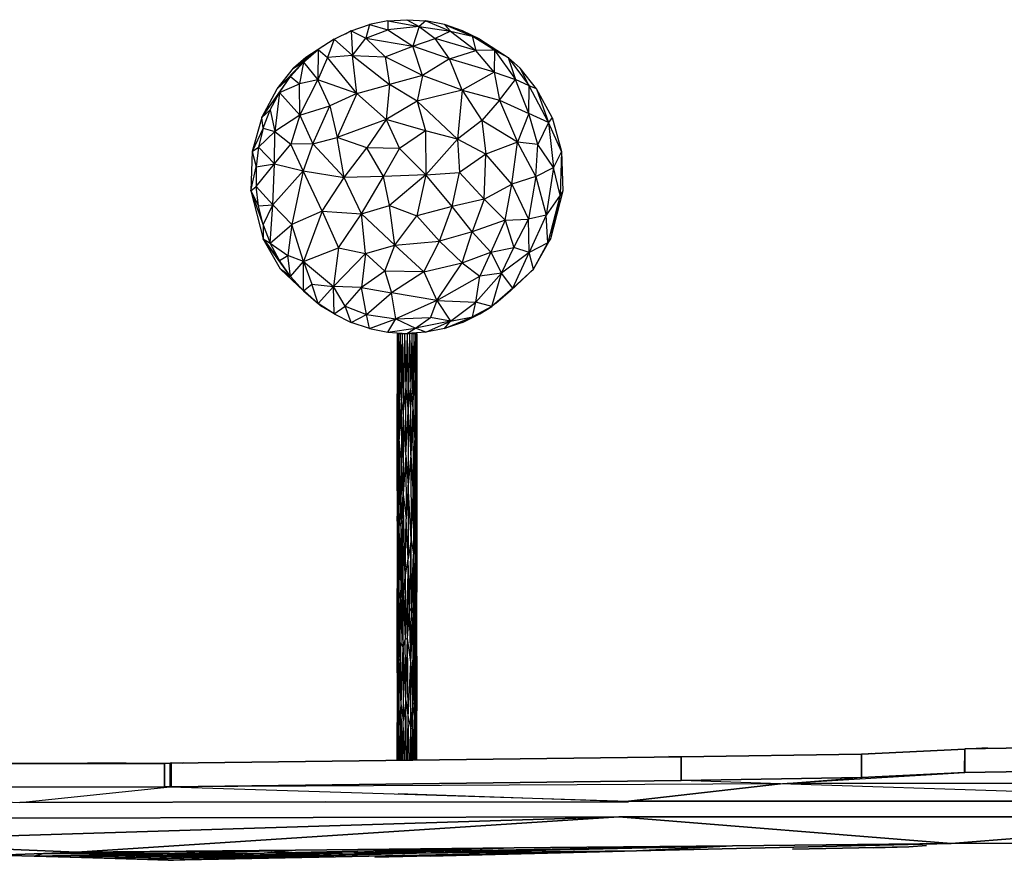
# Model space of a CAD drawing. Extents: x -805 to 3526, y -961 to 1039.
# Tile 5 of 256: x -794.73 to -789.71, y 30.08 to 34.37. Entities that reach past the tile are written whole.
import ezdxf

# ---------------------------------------------------------------- set-up
doc = ezdxf.new("R2010")
doc.units = 0
doc.layers.get('0').update_dxf_attribs({"color": 251})
for name, color, linetype in [('Block 1 cm', 251, 'Continuous'), ('Schnit 1 N', 251, 'Continuous'), ('Schnitt 1', 251, 'Continuous')]:
    doc.layers.add(name, color=color, linetype=linetype)

# ---------------------------------------------------------------- blocks, each defined once
blk = doc.blocks.new('Schnitt 1 cm')
at = {"layer": 'Schnitt 1'}
for p, q in [((52.4939, -2.7176), (51.4283, -2.702)), ((52.4939, -2.7176), (52.3773, -2.7106)), ((52.4941, -2.8376), (52.4939, -2.7176)), ((53.0208, -2.7444), (52.4939, -2.7188)), ((52.4939, -2.7188), (52.4939, -2.8388)), ((53.0208, -2.7444), (52.9696, -2.7405)), ((53.0208, -2.8644), (53.0208, -2.7445)), ((53.9392, -2.7593), (53.0208, -2.7445)), ((53.0208, -2.7445), (53.0208, -2.8645)), ((53.9392, -2.7593), (54.0021, -2.7573)), ((56.5413, -2.7916), (53.9392, -2.7593)), ((53.9392, -2.7593), (53.9392, -2.8793)), ((53.9392, -2.8793), (53.9392, -2.7593)), ((56.5413, -2.7916), (56.4793, -2.788)), ((56.5398, -2.7885), (56.5455, -2.7916)), ((56.5413, -2.7916), (56.5412, -2.9116)), ((56.5413, -2.9116), (56.5413, -2.7916)), ((56.5455, -2.7916), (56.5413, -2.7916)), ((56.5454, -2.9116), (56.5455, -2.7916)), ((56.5749, -2.7917), (56.5455, -2.7916)), ((56.5455, -2.7916), (56.5455, -2.9116)), ((56.5749, -2.7917), (56.9652, -2.7896)), ((58.8898, -2.7956), (56.5749, -2.7917)), ((56.5749, -2.7917), (56.5749, -2.9117)), ((56.5749, -2.9117), (56.5749, -2.7917)), ((51.4284, -2.822), (52.4941, -2.8376)), ((52.4939, -2.8388), (52.4672, -2.8372)), ((52.4939, -2.8388), (53.0208, -2.8644)), ((53.0208, -2.8645), (53.0167, -2.8642)), ((53.0208, -2.8645), (53.9392, -2.8793)), ((53.9392, -2.8793), (56.5413, -2.9116)), ((56.5412, -2.9116), (56.5454, -2.9116)), ((56.5455, -2.9116), (56.5749, -2.9117)), ((56.5749, -2.9117), (58.8898, -2.9156))]:
    blk.add_line(p, q, dxfattribs=at)
blk = doc.blocks.new('Schnitt 1 N')
at = {"layer": 'Schnit 1 N'}
for p, q in [((-50450.2, -2278.8), (-50358.1, -2247.7)), ((-50358.1, -2247.7), (-50376.2, -2316.3)), ((-50263.1, -2228.9), (-50358.1, -2247.7)), ((-50358.1, -2247.7), (-50263.3, -2274.6)), ((-50263.1, -2228.9), (-50263.3, -2274.6)), ((-50104.3, -2257), (-50263.3, -2274.6)), ((-50263.1, -2228.9), (-50166.5, -2222.6)), ((-50263.1, -2228.9), (-50104.3, -2257)), ((-50166.5, -2222.6), (-50069.9, -2228.9)), ((-50166.5, -2222.6), (-50104.3, -2257)), ((-50104.3, -2257), (-50136.3, -2357.6)), ((-50069.9, -2228.9), (-50104.3, -2257)), ((-50104.3, -2257), (-49944.9, -2280.5)), ((-50104.3, -2257), (-50021.7, -2318.5)), ((-49974.8, -2247.7), (-50069.9, -2228.9)), ((-50069.9, -2228.9), (-49944.9, -2280.5)), ((-49882.7, -2278.8), (-49974.8, -2247.7)), ((-49974.8, -2247.7), (-49944.9, -2280.5)), ((-49974.8, -2247.7), (-49833.3, -2306.1)), ((-50537.8, -2321.5), (-50450.2, -2278.8)), ((-50450.2, -2278.8), (-50479.7, -2296.7)), ((-50450.2, -2278.8), (-50463.4, -2286)), ((-50450.2, -2278.8), (-50443.5, -2405.6)), ((-50450.2, -2278.8), (-50376.2, -2316.3)), ((-50376.2, -2316.3), (-50263.3, -2274.6)), ((-50263.3, -2274.6), (-50136.3, -2357.6)), ((-49944.9, -2280.5), (-50021.7, -2318.5)), ((-49944.9, -2280.5), (-49833.3, -2306.1)), ((-49944.9, -2280.5), (-49815.5, -2380.3)), ((-49795.2, -2321.5), (-49882.7, -2278.8)), ((-49882.7, -2278.8), (-49878.3, -2281.5)), ((-49882.7, -2278.8), (-49833.3, -2306.1)), ((-49719.7, -2377.6), (-49833.3, -2306.1)), ((-49833.3, -2306.1), (-49815.5, -2380.3)), ((-50537.8, -2321.5), (-50682, -2414.9)), ((-50537.8, -2321.5), (-50619.5, -2375.4)), ((-50537.8, -2321.5), (-50571.6, -2415.5)), ((-50537.8, -2321.5), (-50443.5, -2405.6)), ((-50443.5, -2405.6), (-50376.2, -2316.3)), ((-50376.2, -2316.3), (-50277.5, -2411.5)), ((-50376.2, -2316.3), (-50136.3, -2357.6)), ((-50277.5, -2411.5), (-50136.3, -2357.6)), ((-50136.3, -2357.6), (-50021.7, -2318.5)), ((-49949.1, -2422.8), (-50136.3, -2357.6)), ((-50087.5, -2507.1), (-50136.3, -2357.6)), ((-49949.1, -2422.8), (-50021.7, -2318.5)), ((-49815.5, -2380.3), (-50021.7, -2318.5)), ((-49795.2, -2321.5), (-49650.9, -2414.9)), ((-49795.2, -2321.5), (-49719.7, -2377.6)), ((-50744.6, -2469.9), (-50619.5, -2375.4)), ((-50694.1, -2439.4), (-50619.5, -2375.4)), ((-50682, -2414.9), (-50619.5, -2375.4)), ((-50619.5, -2375.4), (-50620.7, -2528.8)), ((-50619.5, -2375.4), (-50571.6, -2415.5)), ((-50443.5, -2405.6), (-50571.6, -2415.5)), ((-50422.2, -2599.6), (-50443.5, -2405.6)), ((-50443.5, -2405.6), (-50277.5, -2411.5)), ((-50443.5, -2405.6), (-50255.6, -2552.6)), ((-49949.1, -2422.8), (-49815.5, -2380.3)), ((-49719.7, -2377.6), (-49815.5, -2380.3)), ((-49721.6, -2490.4), (-49815.5, -2380.3)), ((-49734, -2369), (-49719.7, -2377.6)), ((-49719.7, -2377.6), (-49721.6, -2490.4)), ((-49719.7, -2377.6), (-49650.9, -2414.9)), ((-49719.7, -2377.6), (-49613, -2528.3)), ((-50827.5, -2576), (-50694.1, -2439.4)), ((-50760.3, -2512.7), (-50694.1, -2439.4)), ((-50682, -2414.9), (-50744.6, -2469.9)), ((-50744.6, -2469.9), (-50694.1, -2439.4)), ((-50694.1, -2439.4), (-50715.1, -2550.4)), ((-50694.1, -2439.4), (-50620.7, -2528.8)), ((-50571.6, -2415.5), (-50620.7, -2528.8)), ((-50422.2, -2599.6), (-50571.6, -2415.5)), ((-50087.5, -2507.1), (-50277.5, -2411.5)), ((-50277.5, -2411.5), (-50255.6, -2552.6)), ((-49949.1, -2422.8), (-50087.5, -2507.1)), ((-49721.6, -2490.4), (-49949.1, -2422.8)), ((-49884.2, -2581.5), (-49949.1, -2422.8)), ((-49650.9, -2414.9), (-49588.3, -2469.9)), ((-49650.9, -2414.9), (-49542.4, -2560.7)), ((-49650.9, -2414.9), (-49613, -2528.3)), ((-50827.5, -2576), (-50744.6, -2469.9)), ((-50087.5, -2507.1), (-50255.6, -2552.6)), ((-50087.5, -2507.1), (-50115.1, -2638.1)), ((-49884.2, -2581.5), (-50087.5, -2507.1)), ((-49721.6, -2490.4), (-49884.2, -2581.5)), ((-49721.6, -2490.4), (-49695.1, -2633.7)), ((-49721.6, -2490.4), (-49613, -2528.3)), ((-49505.4, -2576), (-49588.3, -2469.9)), ((-49542.4, -2560.7), (-49588.3, -2469.9)), ((-50907.3, -2720.8), (-50760.3, -2512.7)), ((-50760.3, -2512.7), (-50827.5, -2576)), ((-50817.2, -2593.9), (-50760.3, -2512.7)), ((-50817.2, -2593.9), (-50715.1, -2550.4)), ((-50760.3, -2512.7), (-50715.1, -2550.4)), ((-50620.7, -2528.8), (-50715.1, -2550.4)), ((-50712.9, -2708.9), (-50715.1, -2550.4)), ((-50712.9, -2708.9), (-50620.7, -2528.8)), ((-50422.2, -2599.6), (-50620.7, -2528.8)), ((-50560.2, -2661.6), (-50620.7, -2528.8)), ((-50422.2, -2599.6), (-50255.6, -2552.6)), ((-50255.6, -2552.6), (-50273.2, -2731.8)), ((-50115.1, -2638.1), (-50255.6, -2552.6)), ((-49695.1, -2633.7), (-49613, -2528.3)), ((-49544.5, -2701.4), (-49613, -2528.3)), ((-49542.4, -2560.7), (-49613, -2528.3)), ((-49544.5, -2701.4), (-49542.4, -2560.7)), ((-49505.4, -2576), (-49542.4, -2560.7)), ((-49444.1, -2746.7), (-49542.4, -2560.7)), ((-50907.3, -2720.8), (-50827.5, -2576)), ((-50907.3, -2720.8), (-50817.2, -2593.9)), ((-50863.9, -2682), (-50817.2, -2593.9)), ((-50817.2, -2593.9), (-50840, -2793.1)), ((-50817.2, -2593.9), (-50712.9, -2708.9)), ((-50422.2, -2599.6), (-50560.2, -2661.6)), ((-50422.2, -2599.6), (-50521.6, -2823.9)), ((-50422.2, -2599.6), (-50273.2, -2731.8)), ((-49884.2, -2581.5), (-50115.1, -2638.1)), ((-49884.2, -2581.5), (-49907.8, -2831.4)), ((-49884.2, -2581.5), (-49695.1, -2633.7)), ((-49884.2, -2581.5), (-49784.5, -2737.6)), ((-49425.6, -2720.8), (-49505.4, -2576)), ((-49505.4, -2576), (-49444.1, -2746.7)), ((-50115.1, -2638.1), (-50273.2, -2731.8)), ((-50115.1, -2638.1), (-49907.8, -2831.4)), ((-50115.1, -2638.1), (-50072.4, -2789.7)), ((-49695.1, -2633.7), (-49784.5, -2737.6)), ((-49695.1, -2633.7), (-49544.5, -2701.4)), ((-49695.1, -2633.7), (-49602.9, -2847.8)), ((-50907.3, -2720.8), (-50863.9, -2682)), ((-50899.5, -2775.4), (-50863.9, -2682)), ((-50863.9, -2682), (-50840, -2793.1)), ((-50712.9, -2708.9), (-50840, -2793.1)), ((-50712.9, -2708.9), (-50758, -2856.8)), ((-50712.9, -2708.9), (-50560.2, -2661.6)), ((-50712.9, -2708.9), (-50647.1, -2855.2)), ((-50647.1, -2855.2), (-50560.2, -2661.6)), ((-50560.2, -2661.6), (-50521.6, -2823.9)), ((-49544.5, -2701.4), (-49602.9, -2847.8)), ((-49444.1, -2746.7), (-49544.5, -2701.4)), ((-49499.4, -2858.4), (-49544.5, -2701.4)), ((-50907.3, -2720.8), (-50955.5, -2895.2)), ((-50899.5, -2775.4), (-50907.3, -2720.8)), ((-50273.2, -2731.8), (-50521.6, -2823.9)), ((-50273.2, -2731.8), (-50371, -2876.4)), ((-50072.4, -2789.7), (-50273.2, -2731.8)), ((-50273.2, -2731.8), (-50204, -2880.3)), ((-49784.5, -2737.6), (-49907.8, -2831.4)), ((-49602.9, -2847.8), (-49784.5, -2737.6)), ((-49784.5, -2737.6), (-49764.4, -2908.7)), ((-49444.1, -2746.7), (-49499.4, -2858.4)), ((-49425.6, -2720.8), (-49444.1, -2746.7)), ((-49377.4, -2895.2), (-49444.1, -2746.7)), ((-49444.1, -2746.7), (-49419.5, -2977.1)), ((-49425.6, -2720.8), (-49377.4, -2895.2)), ((-50899.5, -2775.4), (-50955.5, -2895.2)), ((-50899.5, -2775.4), (-50923.6, -2872.7)), ((-50923.6, -2872.7), (-50840, -2793.1)), ((-50899.5, -2775.4), (-50840, -2793.1)), ((-50842.6, -2957.8), (-50840, -2793.1)), ((-50840, -2793.1), (-50758, -2856.8)), ((-50072.4, -2789.7), (-50204, -2880.3)), ((-49907.8, -2831.4), (-50072.4, -2789.7)), ((-50072.4, -2789.7), (-50070.5, -3013.5)), ((-50842.6, -2957.8), (-50758, -2856.8)), ((-50647.1, -2855.2), (-50758, -2856.8)), ((-50695.8, -2994.2), (-50758, -2856.8)), ((-50647.1, -2855.2), (-50695.8, -2994.2)), ((-50647.1, -2855.2), (-50521.6, -2823.9)), ((-50647.1, -2855.2), (-50486.5, -3028.2)), ((-50486.5, -3028.2), (-50521.6, -2823.9)), ((-50371, -2876.4), (-50521.6, -2823.9)), ((-49907.8, -2831.4), (-50070.5, -3013.5)), ((-49764.4, -2908.7), (-49907.8, -2831.4)), ((-49907.8, -2831.4), (-49898.2, -3002.5)), ((-49602.9, -2847.8), (-49764.4, -2908.7)), ((-49631.7, -3061.9), (-49602.9, -2847.8)), ((-49509.4, -3022.6), (-49602.9, -2847.8)), ((-49499.4, -2858.4), (-49602.9, -2847.8)), ((-49509.4, -3022.6), (-49499.4, -2858.4)), ((-49419.5, -2977.1), (-49499.4, -2858.4)), ((-50955.5, -2895.2), (-50962.3, -3095.3)), ((-50955.5, -2895.2), (-50923.6, -2872.7)), ((-50955.5, -2895.2), (-50935.7, -2972.4)), ((-50923.6, -2872.7), (-50935.7, -2972.4)), ((-50923.6, -2872.7), (-50842.6, -2957.8)), ((-50486.5, -3028.2), (-50371, -2876.4)), ((-50285.8, -3022.6), (-50371, -2876.4)), ((-50204, -2880.3), (-50371, -2876.4)), ((-50285.8, -3022.6), (-50204, -2880.3)), ((-50070.5, -3013.5), (-50204, -2880.3)), ((-49764.4, -2908.7), (-49898.2, -3002.5)), ((-49773.4, -3138.7), (-49764.4, -2908.7)), ((-49631.7, -3061.9), (-49764.4, -2908.7)), ((-49377.4, -2895.2), (-49419.5, -2977.1)), ((-49377.4, -2895.2), (-49384.7, -3117.6)), ((-49377.4, -2895.2), (-49370.6, -3095.3)), ((-50935.7, -2972.4), (-50842.6, -2957.8)), ((-50935.7, -3072.8), (-50842.6, -2957.8)), ((-50851.1, -3166.7), (-50842.6, -2957.8)), ((-50842.6, -2957.8), (-50695.8, -2994.2)), ((-50962.3, -3095.3), (-50935.7, -2972.4)), ((-50935.7, -2972.4), (-50935.7, -3072.8)), ((-50851.1, -3166.7), (-50695.8, -2994.2)), ((-50695.8, -2994.2), (-50754.1, -3267.1)), ((-50598.7, -3199.9), (-50695.8, -2994.2)), ((-50695.8, -2994.2), (-50486.5, -3028.2)), ((-50070.5, -3013.5), (-49898.2, -3002.5)), ((-49935.9, -3175.7), (-49898.2, -3002.5)), ((-49773.4, -3138.7), (-49898.2, -3002.5)), ((-49509.4, -3022.6), (-49419.5, -2977.1)), ((-49419.5, -2977.1), (-49457, -3219.5)), ((-49384.7, -3117.6), (-49419.5, -2977.1)), ((-50598.7, -3199.9), (-50486.5, -3028.2)), ((-50285.8, -3022.6), (-50486.5, -3028.2)), ((-50398.7, -3212.1), (-50486.5, -3028.2)), ((-50398.7, -3212.1), (-50285.8, -3022.6)), ((-50070.5, -3013.5), (-50285.8, -3022.6)), ((-50255.2, -3170.1), (-50285.8, -3022.6)), ((-50070.5, -3013.5), (-50255.2, -3170.1)), ((-50070.5, -3013.5), (-50116.8, -3223.7)), ((-49935.9, -3175.7), (-50070.5, -3013.5)), ((-49773.4, -3138.7), (-49631.7, -3061.9)), ((-49665.6, -3245.4), (-49631.7, -3061.9)), ((-49509.4, -3022.6), (-49631.7, -3061.9)), ((-49631.7, -3061.9), (-49546.7, -3240)), ((-49509.4, -3022.6), (-49546.7, -3240)), ((-49509.4, -3022.6), (-49457, -3219.5)), ((-50962.3, -3095.3), (-50935.7, -3072.8)), ((-50962.3, -3095.3), (-50899.2, -3341.2)), ((-50962.3, -3095.3), (-50899.5, -3269.8)), ((-50962.3, -3095.3), (-50923.6, -3172.5)), ((-50923.6, -3172.5), (-50935.7, -3072.8)), ((-50935.7, -3072.8), (-50851.1, -3166.7)), ((-49370.6, -3095.3), (-49433.8, -3341.2)), ((-49370.6, -3095.3), (-49384.7, -3117.6)), ((-49773.4, -3138.7), (-49935.9, -3175.7)), ((-49773.4, -3138.7), (-49833.9, -3304.5)), ((-49773.4, -3138.7), (-49665.6, -3245.4)), ((-49384.7, -3117.6), (-49457, -3219.5)), ((-49384.7, -3117.6), (-49447.7, -3360.1)), ((-49384.7, -3117.6), (-49433.8, -3341.2)), ((-50923.6, -3172.5), (-50851.1, -3166.7)), ((-50899.5, -3269.8), (-50923.6, -3172.5)), ((-50899.5, -3269.8), (-50851.1, -3166.7)), ((-50863.9, -3363.2), (-50851.1, -3166.7)), ((-50851.1, -3166.7), (-50754.1, -3267.1)), ((-50598.7, -3199.9), (-50754.1, -3267.1)), ((-50598.7, -3199.9), (-50693.8, -3455.7)), ((-50598.7, -3199.9), (-50515, -3386.4)), ((-50598.7, -3199.9), (-50398.7, -3212.1)), ((-50515, -3386.4), (-50398.7, -3212.1)), ((-50398.7, -3212.1), (-50255.2, -3170.1)), ((-50377.9, -3415.2), (-50398.7, -3212.1)), ((-50228.9, -3373), (-50398.7, -3212.1)), ((-50228.9, -3373), (-50255.2, -3170.1)), ((-50255.2, -3170.1), (-50116.8, -3223.7)), ((-49935.9, -3175.7), (-50116.8, -3223.7)), ((-50000.3, -3352.2), (-49935.9, -3175.7)), ((-49833.9, -3304.5), (-49935.9, -3175.7)), ((-50228.9, -3373), (-50116.8, -3223.7)), ((-50000.3, -3352.2), (-50116.8, -3223.7)), ((-49665.6, -3245.4), (-49833.9, -3304.5)), ((-49665.6, -3245.4), (-49738.3, -3407.8)), ((-49665.6, -3245.4), (-49546.7, -3240)), ((-49665.6, -3245.4), (-49621.7, -3385.5)), ((-49621.7, -3385.5), (-49546.7, -3240)), ((-49457, -3219.5), (-49546.7, -3240)), ((-49543, -3410.7), (-49546.7, -3240)), ((-49457, -3219.5), (-49543, -3410.7)), ((-49447.7, -3360.1), (-49457, -3219.5)), ((-50899.5, -3269.8), (-50899.2, -3341.2)), ((-50899.5, -3269.8), (-50863.9, -3363.2)), ((-50863.9, -3363.2), (-50754.1, -3267.1)), ((-50754.1, -3267.1), (-50773.3, -3425.5)), ((-50693.8, -3455.7), (-50754.1, -3267.1)), ((-49833.9, -3304.5), (-50000.3, -3352.2)), ((-49884.2, -3463.6), (-49833.9, -3304.5)), ((-49738.3, -3407.8), (-49833.9, -3304.5)), ((-50811.9, -3495.2), (-50899.2, -3341.2)), ((-50760.3, -3532.5), (-50899.2, -3341.2)), ((-50899.2, -3341.2), (-50817.2, -3451.3)), ((-50899.2, -3341.2), (-50863.9, -3363.2)), ((-50817.2, -3451.3), (-50863.9, -3363.2)), ((-50863.9, -3363.2), (-50773.3, -3425.5)), ((-50228.9, -3373), (-50000.3, -3352.2)), ((-50079.5, -3509.6), (-50000.3, -3352.2)), ((-49884.2, -3463.6), (-50000.3, -3352.2)), ((-49447.7, -3360.1), (-49543, -3410.7)), ((-49521, -3495.2), (-49433.8, -3341.2)), ((-49521, -3495.2), (-49447.7, -3360.1)), ((-49433.8, -3341.2), (-49447.7, -3360.1)), ((-50693.8, -3455.7), (-50515, -3386.4)), ((-50515, -3386.4), (-50541.4, -3583.6)), ((-50515, -3386.4), (-50377.9, -3415.2)), ((-50377.9, -3415.2), (-50228.9, -3373)), ((-50279.9, -3506.2), (-50228.9, -3373)), ((-50079.5, -3509.6), (-50228.9, -3373)), ((-49884.2, -3463.6), (-49738.3, -3407.8)), ((-49738.3, -3407.8), (-49794.6, -3531.3)), ((-49738.3, -3407.8), (-49621.7, -3385.5)), ((-49738.3, -3407.8), (-49684.5, -3516.4)), ((-49684.5, -3516.4), (-49621.7, -3385.5)), ((-49543, -3410.7), (-49684.5, -3516.4)), ((-49627.2, -3592.9), (-49543, -3410.7)), ((-49543, -3410.7), (-49621.7, -3385.5)), ((-49521, -3495.2), (-49543, -3410.7)), ((-50817.2, -3451.3), (-50773.3, -3425.5)), ((-50760.3, -3532.5), (-50817.2, -3451.3)), ((-50760.3, -3532.5), (-50773.3, -3425.5)), ((-50693.8, -3455.7), (-50773.3, -3425.5)), ((-50760.3, -3532.5), (-50693.8, -3455.7)), ((-50694.1, -3605.8), (-50693.8, -3455.7)), ((-50693.8, -3455.7), (-50651.5, -3571.3)), ((-50693.8, -3455.7), (-50541.4, -3583.6)), ((-50377.9, -3415.2), (-50541.4, -3583.6)), ((-50377.9, -3415.2), (-50398.7, -3588.4)), ((-50279.9, -3506.2), (-50377.9, -3415.2)), ((-50079.5, -3509.6), (-49884.2, -3463.6)), ((-50014.2, -3655.8), (-49884.2, -3463.6)), ((-49884.2, -3463.6), (-49794.6, -3531.3)), ((-50694.1, -3605.8), (-50811.9, -3495.2)), ((-50811.9, -3495.2), (-50785.4, -3519.6)), ((-50811.9, -3495.2), (-50728.1, -3571.2)), ((-50760.3, -3532.5), (-50811.9, -3495.2)), ((-50279.9, -3506.2), (-50398.7, -3588.4)), ((-50079.5, -3509.6), (-50279.9, -3506.2)), ((-50279.9, -3506.2), (-50245.4, -3616.3)), ((-50079.5, -3509.6), (-50245.4, -3616.3)), ((-50079.5, -3509.6), (-50014.2, -3655.8)), ((-49638.9, -3605.8), (-49521, -3495.2)), ((-49521, -3495.2), (-49627.2, -3592.9)), ((-49534, -3506.9), (-49521, -3495.2)), ((-50694.1, -3605.8), (-50760.3, -3532.5)), ((-50014.2, -3655.8), (-49794.6, -3531.3)), ((-49684.5, -3516.4), (-49815.7, -3662.8)), ((-49815.7, -3662.8), (-49794.6, -3531.3)), ((-49684.5, -3516.4), (-49794.6, -3531.3)), ((-49732.7, -3686.3), (-49684.5, -3516.4)), ((-49627.2, -3592.9), (-49684.5, -3516.4)), ((-50694.1, -3605.8), (-50651.5, -3571.3)), ((-50694.1, -3605.8), (-50619.5, -3669.8)), ((-50688.7, -3607), (-50619.5, -3669.8)), ((-50619.5, -3669.8), (-50651.5, -3571.3)), ((-50651.5, -3571.3), (-50541.4, -3583.6)), ((-50619.5, -3669.8), (-50541.4, -3583.6)), ((-50537.8, -3723.6), (-50541.4, -3583.6)), ((-50481.7, -3684.5), (-50541.4, -3583.6)), ((-50398.7, -3588.4), (-50541.4, -3583.6)), ((-50481.7, -3684.5), (-50398.7, -3588.4)), ((-50372.9, -3726.1), (-50398.7, -3588.4)), ((-50398.7, -3588.4), (-50245.4, -3616.3)), ((-49627.2, -3592.9), (-49732.7, -3686.3)), ((-49713.4, -3669.8), (-49627.2, -3592.9)), ((-49638.9, -3605.8), (-49713.4, -3669.8)), ((-49641.7, -3604.1), (-49627.2, -3592.9)), ((-50640.5, -3651.1), (-50619.5, -3669.8)), ((-50372.9, -3726.1), (-50245.4, -3616.3)), ((-50014.2, -3655.8), (-50245.4, -3616.3)), ((-50223.9, -3747.8), (-50245.4, -3616.3)), ((-50014.2, -3655.8), (-50223.9, -3747.8)), ((-50014.2, -3655.8), (-50046.9, -3741.1)), ((-50014.2, -3655.8), (-49944.6, -3759.6)), ((-50014.2, -3655.8), (-49815.7, -3662.8)), ((-49944.6, -3759.6), (-49815.7, -3662.8)), ((-49832.6, -3738.3), (-49815.7, -3662.8)), ((-49732.7, -3686.3), (-49815.7, -3662.8)), ((-49713.4, -3669.8), (-49703.6, -3660.9)), ((-50537.8, -3723.6), (-50619.5, -3669.8)), ((-50617, -3671.4), (-50600.2, -3686.3)), ((-50537.8, -3723.6), (-50600.2, -3686.3)), ((-50537.8, -3723.6), (-50481.7, -3684.5)), ((-50450.2, -3766.4), (-50481.7, -3684.5)), ((-50481.7, -3684.5), (-50372.9, -3726.1)), ((-49882.7, -3766.4), (-49732.7, -3686.3)), ((-49732.7, -3686.3), (-49832.6, -3738.3)), ((-49795.2, -3723.6), (-49732.7, -3686.3)), ((-49713.4, -3669.8), (-49715.9, -3671.5)), ((-50537.8, -3723.6), (-50544.5, -3718.4)), ((-50537.8, -3723.6), (-50450.2, -3766.4)), ((-50450.2, -3766.4), (-50372.9, -3726.1)), ((-50358.1, -3797.5), (-50372.9, -3726.1)), ((-50372.9, -3726.1), (-50223.9, -3747.8)), ((-50358.1, -3797.5), (-50223.9, -3747.8)), ((-50263.1, -3816.3), (-50223.9, -3747.8)), ((-50223.9, -3747.8), (-50046.9, -3741.1)), ((-50223.9, -3747.8), (-50122.8, -3795.6)), ((-50122.8, -3795.6), (-50046.9, -3741.1)), ((-49944.6, -3759.6), (-50122.8, -3795.6)), ((-50069.9, -3816.3), (-49944.6, -3759.6)), ((-49944.6, -3759.6), (-50046.9, -3741.1)), ((-49974.8, -3797.5), (-49832.6, -3738.3)), ((-49974.8, -3797.5), (-49944.6, -3759.6)), ((-49944.6, -3759.6), (-49832.6, -3738.3)), ((-49882.7, -3766.4), (-49795.2, -3723.6)), ((-49882.7, -3766.4), (-49832.6, -3738.3)), ((-49791.8, -3721.4), (-49795.2, -3723.6)), ((-49795.2, -3723.6), (-49792.7, -3721.8)), ((-50358.1, -3797.5), (-50450.2, -3766.4)), ((-50358.1, -3797.5), (-50263.1, -3816.3)), ((-50263.1, -3816.3), (-50122.8, -3795.6)), ((-50263.1, -3816.3), (-50166.5, -3822.6)), ((-50166.5, -3822.6), (-50122.8, -3795.6)), ((-50069.9, -3816.3), (-50166, -3822.6)), ((-50069.9, -3816.3), (-50122.8, -3795.6)), ((-49974.8, -3797.5), (-50069.9, -3816.3)), ((-49882.7, -3766.4), (-49974.8, -3797.5)), ((-50216.5, -3822.6), (-50214.6, -3822.6)), ((-50216.5, -3822.6), (-50216.3, -4131.3)), ((-50214.6, -3822.6), (-50216.3, -4131.3)), ((-50214.6, -3822.6), (-50209.5, -3822.6)), ((-50214.6, -3822.6), (-50210.9, -4206.2)), ((-50214.6, -3822.6), (-50214.6, -4316.4)), ((-50209.5, -3822.6), (-50210.9, -4206.2)), ((-50209.5, -3822.6), (-50201.5, -3822.6)), ((-50209.5, -3822.6), (-50206.1, -4063)), ((-50201.5, -3822.6), (-50206.1, -4063)), ((-50201.5, -3822.6), (-50191.1, -3822.6)), ((-50201.5, -3822.6), (-50196.5, -4157.9)), ((-50191.1, -3822.6), (-50196.5, -4157.9)), ((-50191.1, -3822.6), (-50179, -3822.6)), ((-50191.1, -3822.6), (-50185.2, -4220.9)), ((-50179, -3822.6), (-50185.2, -4220.9)), ((-50179, -3822.6), (-50166, -3822.6)), ((-50179, -3822.6), (-50172.5, -4104.6)), ((-50166, -3822.6), (-50172.5, -4104.6)), ((-50166, -3822.6), (-50153.1, -3822.6)), ((-50166, -3822.6), (-50159.5, -4220.9)), ((-50153.1, -3822.6), (-50159.5, -4220.9)), ((-50141.1, -3822.6), (-50153.1, -3822.6)), ((-50152.5, -3822.6), (-50153.1, -3822.6)), ((-50153.1, -3822.6), (-50146.9, -4104.6)), ((-50141.1, -3822.6), (-50146.9, -4104.6)), ((-50141.1, -3822.6), (-50130.8, -3822.6)), ((-50141.1, -3822.6), (-50135.7, -4195.2)), ((-50130.8, -3822.6), (-50135.7, -4195.2)), ((-50130.8, -3822.6), (-50122.9, -3822.6)), ((-50130.8, -3822.6), (-50126.5, -4062.8)), ((-50122.9, -3822.6), (-50126.5, -4062.8)), ((-50122.9, -3822.6), (-50118.1, -3822.6)), ((-50122.9, -3822.6), (-50120.1, -4195.2)), ((-50118.1, -3822.6), (-50120.1, -4195.2)), ((-50118.1, -3822.6), (-50116.5, -3822.6)), ((-50118.1, -3822.6), (-50116.8, -4114.5)), ((-50116.5, -3822.6), (-50116.8, -4114.5)), ((-50116.5, -3822.6), (-50116.7, -4115.5)), ((-50206.1, -4063), (-50210.9, -4206.2)), ((-50206.1, -4063), (-50196.5, -4157.9)), ((-50206.1, -4063), (-50205.8, -4362.5)), ((-50135.7, -4195.2), (-50126.5, -4062.8)), ((-50120.1, -4195.2), (-50126.5, -4062.8)), ((-50126.5, -4062.8), (-50126.5, -4369.2)), ((-50172.5, -4104.6), (-50185.2, -4220.9)), ((-50172.5, -4444.8), (-50172.5, -4104.6)), ((-50172.5, -4104.6), (-50159.5, -4220.9)), ((-50159.5, -4220.9), (-50146.9, -4104.6)), ((-50135.7, -4195.2), (-50146.9, -4104.6)), ((-50146.9, -4444.8), (-50146.9, -4104.6)), ((-50116.8, -4114.5), (-50120.1, -4195.2)), ((-50116.8, -4114.5), (-50116.8, -4462.9)), ((-50116.8, -4114.5), (-50116.6, -4409.1)), ((-50116.8, -4114.5), (-50116.7, -4115.5)), ((-50116.6, -4409.1), (-50116.7, -4115.5)), ((-50216.4, -4444.9), (-50216.3, -4131.3)), ((-50214.6, -4316.4), (-50216.3, -4131.3)), ((-50196.5, -4157.9), (-50205.8, -4362.5)), ((-50185.2, -4220.9), (-50196.5, -4157.9)), ((-50196.5, -4157.9), (-50194, -4483.7)), ((-50210.9, -4206.2), (-50214.6, -4316.4)), ((-50210.9, -4206.2), (-50211.3, -4521)), ((-50210.9, -4206.2), (-50205.8, -4362.5)), ((-50135.7, -4195.2), (-50146.9, -4444.8)), ((-50135.7, -4195.2), (-50135, -4645.9)), ((-50135.7, -4195.2), (-50126.5, -4369.2)), ((-50120.1, -4195.2), (-50126.5, -4369.2)), ((-50120.1, -4195.2), (-50120.5, -4638)), ((-50120.1, -4195.2), (-50116.8, -4462.9)), ((-50185.2, -4220.9), (-50194, -4483.7)), ((-50172.5, -4444.8), (-50185.2, -4220.9)), ((-50185.2, -4220.9), (-50184.9, -4643)), ((-50172.5, -4444.8), (-50159.5, -4220.9)), ((-50159.5, -4220.9), (-50160.7, -4596.7)), ((-50159.5, -4220.9), (-50146.9, -4444.8)), ((-50214.6, -4316.4), (-50216.4, -4444.9)), ((-50211.3, -4521), (-50214.6, -4316.4)), ((-50214.6, -4316.4), (-50214.6, -4725.7)), ((-50211.3, -4521), (-50205.8, -4362.5)), ((-50206.9, -4783.4), (-50205.8, -4362.5)), ((-50196.5, -4809.5), (-50205.8, -4362.5)), ((-50194, -4483.7), (-50205.8, -4362.5)), ((-50135, -4645.9), (-50126.5, -4369.2)), ((-50126.5, -4369.2), (-50127.8, -4658.6)), ((-50120.5, -4638), (-50126.5, -4369.2)), ((-50116.8, -4462.9), (-50116.6, -4409.1)), ((-50116.6, -4409.1), (-50116.5, -4766.3)), ((-50216.4, -4444.9), (-50216.5, -4755.7)), ((-50214.6, -4725.7), (-50216.4, -4444.9)), ((-50214.6, -4810.2), (-50216.4, -4444.9)), ((-50172.5, -4444.8), (-50184.9, -4643)), ((-50172.5, -4444.8), (-50160.7, -4596.7)), ((-50172.5, -4444.8), (-50170.3, -4768.7)), ((-50146.9, -4444.8), (-50160.7, -4596.7)), ((-50146.9, -4444.8), (-50145.7, -4873.6)), ((-50146.9, -4444.8), (-50135, -4645.9)), ((-50120.5, -4638), (-50116.8, -4462.9)), ((-50116.8, -4462.9), (-50117.5, -4761.6)), ((-50116.8, -4462.9), (-50116.5, -4766.3)), ((-50196.5, -4809.5), (-50194, -4483.7)), ((-50184.9, -4643), (-50194, -4483.7)), ((-50211.3, -4521), (-50214.6, -4725.7)), ((-50211.7, -4904), (-50211.3, -4521)), ((-50211.3, -4521), (-50206.9, -4783.4)), ((-50160.7, -4596.7), (-50170.3, -4768.7)), ((-50145.7, -4873.6), (-50160.7, -4596.7)), ((-50160.7, -4596.7), (-50159.5, -4972.6)), ((-50196.5, -4809.5), (-50184.9, -4643)), ((-50187.2, -4908.7), (-50184.9, -4643)), ((-50175.2, -5066.8), (-50184.9, -4643)), ((-50184.9, -4643), (-50170.3, -4768.7)), ((-50145.7, -4873.6), (-50135, -4645.9)), ((-50135, -4645.9), (-50127.8, -4658.6)), ((-50135, -4645.9), (-50133.7, -4949.8)), ((-50127.8, -4658.6), (-50133.7, -4949.8)), ((-50120.5, -4638), (-50127.8, -4658.6)), ((-50126.5, -4948), (-50127.8, -4658.6)), ((-50120.5, -4638), (-50126.5, -4948)), ((-50120.5, -4638), (-50119.7, -5062.1)), ((-50120.5, -4638), (-50117.5, -4761.6)), ((-50216.5, -4755.7), (-50216.4, -5123.4)), ((-50214.6, -4810.2), (-50216.5, -4755.7)), ((-50211.7, -4904), (-50214.6, -4725.7)), ((-50214.6, -4725.7), (-50214.6, -4810.2)), ((-50175.2, -5066.8), (-50170.3, -4768.7)), ((-50159.5, -4972.6), (-50170.3, -4768.7)), ((-50119.7, -5062.1), (-50117.5, -4761.6)), ((-50116.5, -4766.3), (-50117.5, -4761.6)), ((-50117.5, -4761.6), (-50116.6, -5143)), ((-50116.5, -4766.3), (-50116.6, -5143)), ((-50214.6, -4810.2), (-50216.4, -5123.4)), ((-50214.6, -5135), (-50214.6, -4810.2)), ((-50211.7, -4904), (-50214.6, -4810.2)), ((-50211.7, -4904), (-50206.9, -4783.4)), ((-50209.8, -5178.9), (-50206.9, -4783.4)), ((-50201.8, -5139.2), (-50206.9, -4783.4)), ((-50196.5, -4809.5), (-50206.9, -4783.4)), ((-50201.8, -5139.2), (-50196.5, -4809.5)), ((-50187.2, -4908.7), (-50196.5, -4809.5)), ((-50191.9, -5135), (-50196.5, -4809.5)), ((-50214.6, -5135), (-50211.7, -4904)), ((-50209.8, -5178.9), (-50211.7, -4904)), ((-50187.2, -4908.7), (-50191.9, -5135)), ((-50183.6, -5159.8), (-50187.2, -4908.7)), ((-50187.2, -4908.7), (-50175.2, -5066.8)), ((-50145.7, -4873.6), (-50159.5, -4972.6)), ((-50153.2, -5239.3), (-50145.7, -4873.6)), ((-50143.6, -5220.2), (-50145.7, -4873.6)), ((-50145.7, -4873.6), (-50133.7, -4949.8)), ((-50143.6, -5220.2), (-50133.7, -4949.8)), ((-50135.1, -5253.3), (-50133.7, -4949.8)), ((-50126.5, -4948), (-50133.7, -4949.8)), ((-50128.1, -5222.9), (-50133.7, -4949.8)), ((-50126.5, -4948), (-50128.1, -5222.9)), ((-50126.5, -4948), (-50119.7, -5062.1)), ((-50175.2, -5066.8), (-50159.5, -4972.6)), ((-50163.2, -5377.3), (-50159.5, -4972.6)), ((-50153.2, -5239.3), (-50159.5, -4972.6)), ((-50183.6, -5159.8), (-50175.2, -5066.8)), ((-50163.2, -5377.3), (-50175.2, -5066.8)), ((-50175.2, -5066.8), (-50174.7, -5384.5)), ((-50119.7, -5062.1), (-50128.1, -5222.9)), ((-50119.7, -5062.1), (-50124.3, -5420)), ((-50119.7, -5062.1), (-50120.1, -5489.1)), ((-50117.1, -5416.5), (-50119.7, -5062.1)), ((-50119.7, -5062.1), (-50116.6, -5143)), ((-50216.3, -5480.9), (-50216.4, -5123.4)), ((-50214.6, -5135), (-50216.4, -5123.4)), ((-50214.6, -5219.5), (-50216.4, -5123.4)), ((-50211.2, -5536.1), (-50214.6, -5135)), ((-50209.8, -5178.9), (-50214.6, -5135)), ((-50214.6, -5135), (-50214.6, -5219.5)), ((-50209.8, -5178.9), (-50201.8, -5139.2)), ((-50205.8, -5482.3), (-50201.8, -5139.2)), ((-50191.9, -5135), (-50201.8, -5139.2)), ((-50201.8, -5139.2), (-50197, -5399.3)), ((-50191.9, -5135), (-50197, -5399.3)), ((-50185.2, -5424.7), (-50191.9, -5135)), ((-50183.6, -5159.8), (-50191.9, -5135)), ((-50185.2, -5424.7), (-50183.6, -5159.8)), ((-50183.6, -5159.8), (-50174.7, -5384.5)), ((-50117.1, -5416.5), (-50116.6, -5143)), ((-50116.5, -5468.7), (-50116.6, -5143)), ((-50214.6, -5219.5), (-50216.3, -5480.9)), ((-50211.2, -5536.1), (-50214.6, -5219.5)), ((-50214.6, -5628.8), (-50214.6, -5219.5)), ((-50211.2, -5536.1), (-50209.8, -5178.9)), ((-50205.8, -5482.3), (-50209.8, -5178.9)), ((-50143.6, -5220.2), (-50153.2, -5239.3)), ((-50146.9, -5500.4), (-50143.6, -5220.2)), ((-50135.1, -5253.3), (-50143.6, -5220.2)), ((-50163.2, -5377.3), (-50153.2, -5239.3)), ((-50146.9, -5500.4), (-50153.2, -5239.3)), ((-50146.9, -5500.4), (-50135.1, -5253.3)), ((-50135.7, -5724.3), (-50135.1, -5253.3)), ((-50135.1, -5253.3), (-50128.1, -5222.9)), ((-50135.1, -5253.3), (-50129.8, -5498.8)), ((-50129.8, -5498.8), (-50128.1, -5222.9)), ((-50128.1, -5222.9), (-50124.3, -5420)), ((-50205.8, -5482.3), (-50197, -5399.3)), ((-50196.5, -5717.7), (-50197, -5399.3)), ((-50185.2, -5424.7), (-50197, -5399.3)), ((-50185.2, -5424.7), (-50174.7, -5384.5)), ((-50163.2, -5377.3), (-50174.7, -5384.5)), ((-50172.5, -5695.9), (-50174.7, -5384.5)), ((-50172.5, -5695.9), (-50163.2, -5377.3)), ((-50159.5, -5782.1), (-50163.2, -5377.3)), ((-50146.9, -5500.4), (-50163.2, -5377.3)), ((-50129.8, -5498.8), (-50124.3, -5420)), ((-50126.5, -5787.2), (-50124.3, -5420)), ((-50120.1, -5489.1), (-50124.3, -5420)), ((-50117.1, -5416.5), (-50120.1, -5489.1)), ((-50116.5, -5468.7), (-50117.1, -5416.5)), ((-50116.8, -5720.2), (-50117.1, -5416.5)), ((-50196.5, -5717.7), (-50185.2, -5424.7)), ((-50172.5, -5695.9), (-50185.2, -5424.7)), ((-50185.2, -5424.7), (-50185.2, -5799.6)), ((-50116.5, -5468.7), (-50116.8, -5720.2)), ((-50116.7, -5820.5), (-50116.5, -5468.7)), ((-50216.3, -5480.9), (-50216.3, -5807.3)), ((-50214.6, -5628.8), (-50216.3, -5480.9)), ((-50205.8, -5482.3), (-50211.2, -5536.1)), ((-50205.8, -5830.7), (-50205.8, -5482.3)), ((-50196.5, -5717.7), (-50205.8, -5482.3)), ((-50159.5, -5782.1), (-50146.9, -5500.4)), ((-50146.9, -5840.6), (-50146.9, -5500.4)), ((-50146.9, -5500.4), (-50135.7, -5724.3)), ((-50135.7, -5724.3), (-50129.8, -5498.8)), ((-50126.5, -5787.2), (-50129.8, -5498.8)), ((-50126.5, -5787.2), (-50120.1, -5489.1)), ((-50116.8, -5720.2), (-50120.1, -5489.1)), ((-50120.1, -5834.4), (-50120.1, -5489.1)), ((-50211.2, -5536.1), (-50214.6, -5628.8)), ((-50211.2, -5536.1), (-50211.6, -5829.7)), ((-50205.8, -5830.7), (-50211.2, -5536.1)), ((-50214.6, -5628.8), (-50216.3, -5807.3)), ((-50214.6, -6001.7), (-50214.6, -5628.8)), ((-50214.6, -5628.8), (-50211.6, -5829.7)), ((-50205.8, -5830.7), (-50196.5, -5717.7)), ((-50200, -6001.5), (-50196.5, -5717.7)), ((-50192.7, -6001.4), (-50196.5, -5717.7)), ((-50196.5, -5717.7), (-50185.2, -5799.6)), ((-50172.5, -5695.9), (-50185.2, -5799.6)), ((-50177.1, -6001.2), (-50172.5, -5695.9)), ((-50167.9, -6001.1), (-50172.5, -5695.9)), ((-50172.5, -5695.9), (-50159.5, -5782.1)), ((-50146.9, -5840.6), (-50135.7, -5724.3)), ((-50139.4, -6000.7), (-50135.7, -5724.3)), ((-50132.3, -6000.7), (-50135.7, -5724.3)), ((-50135.7, -5724.3), (-50126.5, -5787.2)), ((-50116.8, -5720.2), (-50120.1, -5834.4)), ((-50117.7, -6000.5), (-50116.8, -5720.2)), ((-50116.6, -6000.5), (-50116.8, -5720.2)), ((-50116.7, -5820.5), (-50116.8, -5720.2)), ((-50216.4, -6001.7), (-50216.3, -5807.3)), ((-50215.3, -6001.7), (-50216.3, -5807.3)), ((-50188.8, -6001.4), (-50185.2, -5799.6)), ((-50181.3, -6001.3), (-50185.2, -5799.6)), ((-50163.7, -6001), (-50159.5, -5782.1)), ((-50155.4, -6000.9), (-50159.5, -5782.1)), ((-50159.5, -5782.1), (-50146.9, -5840.6)), ((-50129.2, -6000.6), (-50126.5, -5787.2)), ((-50124.2, -6000.6), (-50126.5, -5787.2)), ((-50120.1, -5834.4), (-50126.5, -5787.2)), ((-50116.6, -6000.5), (-50116.7, -5820.5)), ((-50213.4, -6001.7), (-50211.6, -5829.7)), ((-50210.4, -6001.6), (-50211.6, -5829.7)), ((-50205.8, -5830.7), (-50211.6, -5829.7)), ((-50208, -6001.6), (-50205.8, -5830.7)), ((-50203.3, -6001.5), (-50205.8, -5830.7)), ((-50150.4, -6000.9), (-50146.9, -5840.6)), ((-50143.6, -6000.8), (-50146.9, -5840.6)), ((-50121.7, -6000.5), (-50120.1, -5834.4)), ((-50118.9, -6000.5), (-50120.1, -5834.4)), ((-47848.9, -5968.9), (-48767.3, -5983.7)), ((-47850.7, -5968.9), (-47848.9, -5968.8)), ((-47322, -5943.2), (-47848.9, -5968.8)), ((-47848.9, -5968.8), (-47848.9, -6088.8)), ((-47848.9, -6088.8), (-47848.9, -5968.9)), ((-47433.5, -5948.6), (-47322, -5942)), ((-47322, -5942), (-47322.2, -6062)), ((-46256.4, -5926.4), (-47322, -5942)), ((-47322, -6063.2), (-47322, -5943.2)), ((-51403, -6016.1), (-53717.9, -6020)), ((-51373.5, -6016), (-51403, -6016.1)), ((-51403, -6136.1), (-51403, -6016.1)), ((-51403, -6016.1), (-51403, -6136.1)), ((-51401.6, -6016.1), (-51374, -6013.2)), ((-51374, -6016), (-51374, -6013.2)), ((-51374, -6013.2), (-51312.8, -6015.3)), ((-51373.5, -6136), (-51373.5, -6016)), ((-51369.3, -6016), (-51373.5, -6016.1)), ((-51373.5, -6016.1), (-51373.5, -6136.1)), ((-48767.3, -5983.7), (-51369.3, -6016)), ((-51369.3, -6016), (-51369.3, -6136)), ((-51369.3, -6136), (-51369.3, -6017)), ((-48767.3, -6103.7), (-48767.3, -5983.7)), ((-48767.3, -5983.7), (-48767.3, -6103.7)), ((-48250.8, -6119.2), (-47322, -6063.2)), ((-47848.9, -6088.8), (-47322, -6063.2)), ((-47322.2, -6062), (-46256.5, -6046.4)), ((-48260.9, -6120), (-51374, -6136.3)), ((-51369.3, -6136), (-48767.3, -6103.7)), ((-49036.2, -6208.8), (-48260.9, -6120)), ((-48260.9, -6120.1), (-49036.2, -6208.9)), ((-48767.3, -6103.7), (-47848.9, -6088.9)), ((-48260.9, -6120), (-48767.3, -6103.7)), ((-48260.9, -6120), (-47848.9, -6088.9)), ((-46932.1, -6164.4), (-48260.9, -6120.1)), ((-48227.7, -6117.8), (-44847.3, -6113.9)), ((-53717.9, -6140), (-51403, -6136.1)), ((-53717.9, -6140), (-52141.4, -6215.8)), ((-52141.4, -6215.8), (-51374, -6136.3)), ((-51403, -6136.1), (-51373.5, -6136)), ((-51374, -6136.3), (-51403, -6136.1)), ((-51370.1, -6136), (-51374, -6136.2)), ((-51374, -6136.2), (-51373.5, -6136)), ((-51374, -6136.3), (-49036.2, -6208.8)), ((-51373.5, -6136.1), (-51373.9, -6136.3)), ((-51373.5, -6136.1), (-51369.3, -6136)), ((-49036.4, -6211.9), (-50211.9, -6172.3)), ((-52141.4, -6215.8), (-50582.2, -6212.3)), ((-50582.2, -6212.3), (-52141.4, -6215.8)), ((-51238, -6212.5), (-50582.3, -6212.3)), ((-50582.3, -6212.3), (-49036.4, -6211.9)), ((-49036.4, -6208.9), (-49036.4, -6211.9)), ((-49036.2, -6208.9), (-45709, -6207.9)), ((-45709, -6207.9), (-49036.2, -6208.9)), ((-48470, -6208.7), (-45712.5, -6207.8)), ((-53149.6, -6414.3), (-49086.5, -6288.9)), ((-49086.5, -6288.9), (-53149.6, -6414.3)), ((-52203, -6295.9), (-49086.5, -6288.9)), ((-49086.5, -6288.9), (-52203, -6295.9)), ((-51849.9, -6469.3), (-49086.5, -6288.9)), ((-49086.5, -6288.9), (-51849.9, -6469.3)), ((-49086.5, -6288.9), (-45658.1, -6287.9)), ((-45658.1, -6287.9), (-49086.5, -6288.9)), ((-49086.5, -6288.9), (-47390.9, -6425.5)), ((-47390.9, -6425.5), (-49086.5, -6288.9)), ((-47390.9, -6425.5), (-45658.1, -6287.9)), ((-45658.1, -6287.9), (-47390.9, -6425.5)), ((-51849.9, -6469.3), (-53149.6, -6414.3)), ((-53149.6, -6414.3), (-51849.9, -6469.3)), ((-48994.9, -6462.8), (-47390.9, -6425.5)), ((-47390.9, -6425.5), (-48994.9, -6462.8)), ((-47390.9, -6425.5), (-48505.6, -6436.5)), ((-48505.6, -6436.5), (-47390.9, -6425.5)), ((-47390.9, -6425.5), (-43596.4, -6397)), ((-43596.4, -6397), (-47390.9, -6425.5)), ((-52256.2, -6484.8), (-52019.5, -6475.8)), ((-52019.5, -6475.8), (-52256.2, -6484.8)), ((-52066.8, -6489.9), (-52019.5, -6475.8)), ((-52019.5, -6475.8), (-52066.8, -6489.9)), ((-51410.7, -6476.9), (-52066.8, -6489.9)), ((-52066.8, -6489.9), (-51410.7, -6476.9)), ((-52019.5, -6475.8), (-50735.1, -6458.3)), ((-50735.1, -6458.3), (-52019.5, -6475.8)), ((-52019.5, -6475.8), (-51849.9, -6469.3)), ((-51849.9, -6469.3), (-52019.5, -6475.8)), ((-52019.5, -6475.8), (-51410.7, -6476.9)), ((-51410.7, -6476.9), (-52019.5, -6475.8)), ((-50894.1, -6474.2), (-51884.6, -6494.9)), ((-51884.6, -6494.9), (-50894.1, -6474.2)), ((-51884.6, -6494.9), (-51410.7, -6476.9)), ((-51410.7, -6476.9), (-51884.6, -6494.9)), ((-50735.1, -6458.3), (-51849.9, -6469.3)), ((-51849.9, -6469.3), (-50735.1, -6458.3)), ((-50437.1, -6473.1), (-51709.9, -6499.9)), ((-51709.9, -6499.9), (-50437.1, -6473.1)), ((-51709.9, -6499.9), (-50894.1, -6474.2)), ((-50894.1, -6474.2), (-51709.9, -6499.9)), ((-51542.8, -6504.9), (-50437.1, -6473.1)), ((-50437.1, -6473.1), (-51542.8, -6504.9)), ((-50117, -6475.1), (-51542.8, -6504.9)), ((-51542.8, -6504.9), (-50117, -6475.1)), ((-51410.7, -6476.9), (-50735.1, -6458.3)), ((-50735.1, -6458.3), (-51410.7, -6476.9)), ((-50894.1, -6474.2), (-51410.7, -6476.9)), ((-51410.7, -6476.9), (-50894.1, -6474.2)), ((-51383.6, -6509.9), (-48994.9, -6462.8)), ((-48994.9, -6462.8), (-51383.6, -6509.9)), ((-51383.6, -6509.9), (-50117, -6475.1)), ((-50117, -6475.1), (-51383.6, -6509.9)), ((-50894.1, -6474.2), (-49620.4, -6447.4)), ((-49620.4, -6447.4), (-50894.1, -6474.2)), ((-50735.1, -6458.3), (-50894.1, -6474.2)), ((-50894.1, -6474.2), (-50735.1, -6458.3)), ((-50437.1, -6473.1), (-50894.1, -6474.2)), ((-50894.1, -6474.2), (-50437.1, -6473.1)), ((-49620.4, -6447.4), (-50735.1, -6458.3)), ((-50735.1, -6458.3), (-49620.4, -6447.4)), ((-48505.6, -6436.5), (-50437.1, -6473.1)), ((-50437.1, -6473.1), (-48505.6, -6436.5)), ((-49620.4, -6447.4), (-50437.1, -6473.1)), ((-50437.1, -6473.1), (-49620.4, -6447.4)), ((-50437.1, -6473.1), (-50117, -6475.1)), ((-50117, -6475.1), (-50437.1, -6473.1)), ((-50329.7, -6493.9), (-49118.3, -6465.7)), ((-49118.3, -6465.7), (-50329.7, -6493.9)), ((-50117, -6475.1), (-48505.6, -6436.5)), ((-48505.6, -6436.5), (-50117, -6475.1)), ((-48994.9, -6462.8), (-50117, -6475.1)), ((-50117, -6475.1), (-48994.9, -6462.8)), ((-50047.3, -6489.1), (-49118.3, -6465.7)), ((-49118.3, -6465.7), (-50047.3, -6489.1)), ((-48505.6, -6436.5), (-49620.4, -6447.4)), ((-49620.4, -6447.4), (-48505.6, -6436.5)), ((-49118.3, -6465.7), (-48994.9, -6462.8)), ((-48994.9, -6462.8), (-49118.3, -6465.7)), ((-48505.6, -6436.5), (-48994.9, -6462.8)), ((-48994.9, -6462.8), (-48505.6, -6436.5)), ((-48200.4, -6454.3), (-47607.4, -6442.1)), ((-47607.4, -6442.1), (-48200.4, -6454.3)), ((-47607.4, -6442.1), (-47787.8, -6446.4)), ((-47787.8, -6446.4), (-47607.4, -6442.1)), ((-47607.4, -6442.1), (-47516.2, -6435.1)), ((-47516.2, -6435.1), (-47607.4, -6442.1)), ((-52066.8, -6489.9), (-52256.2, -6484.8)), ((-52256.2, -6484.8), (-52066.8, -6489.9)), ((-51884.6, -6494.9), (-52066.8, -6489.9)), ((-52066.8, -6489.9), (-51884.6, -6494.9)), ((-51709.9, -6499.9), (-51884.6, -6494.9)), ((-51884.6, -6494.9), (-51709.9, -6499.9)), ((-51542.8, -6504.9), (-51709.9, -6499.9)), ((-51709.9, -6499.9), (-51542.8, -6504.9)), ((-51383.6, -6509.9), (-51542.8, -6504.9)), ((-51542.8, -6504.9), (-51383.6, -6509.9)), ((-51357.4, -6510.8), (-51383.6, -6509.9)), ((-51383.6, -6509.9), (-51357.4, -6510.8))]:
    blk.add_line(p, q, dxfattribs=at)

msp = doc.modelspace()

# ---------------------------------------------------------------- block references
at = {"color": 251, "xscale": 0.001, "yscale": 0.001, "zscale": 0.001}
msp.add_blockref('Schnitt 1 N', (-742.5891, 36.5878), dxfattribs=at)
at = {"layer": 'Block 1 cm', "color": 251, "xscale": -1}
msp.add_blockref('Schnitt 1 cm', (-737.4172, 33.3634), dxfattribs=at)

doc.saveas('drawing.dxf')
